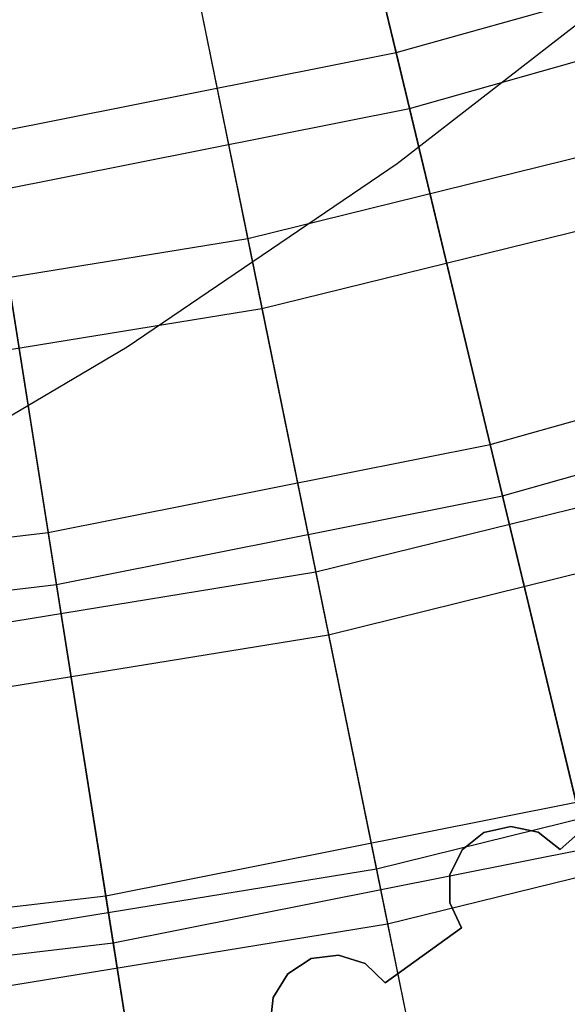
# Model space of a CAD drawing. Extents: x 0.02 to 4.75, y -2.35 to 2.37.
# Tile 31 of 131: x 2.66 to 2.83, y -1.91 to -1.6. Entities that reach past the tile are written whole.
import ezdxf

# ---------------------------------------------------------------- set-up
doc = ezdxf.new("R2010")
doc.units = 0
doc.header["$MEASUREMENT"] = 0
doc.layers.get('0').update_dxf_attribs({"color": 13, "linetype": 'CONTINUOUS'})

# ---------------------------------------------------------------- blocks, each defined once
blk = doc.blocks.new('CTLS_SNOW_BALL_ZWIS_PM_STL')
at = {"color": 0}
for p, q in [((2.743, -1.47807, 1.05423), (2.77476, -1.61036, 1.17935)), ((2.743, -1.47807, 1.05423), (2.77476, -1.61036, 1.17935)), ((2.77894, -1.62779, 4.51097), (2.7475, -1.49681, 4.63755)), ((2.77894, -1.62779, 4.51097), (2.7475, -1.49681, 4.63755)), ((2.70498, -1.55363, 1.27486), (2.72844, -1.66852, 1.41204)), ((2.70498, -1.55363, 1.27486), (2.72844, -1.66852, 1.41204)), ((2.77476, -1.61036, 1.17935), (2.90065, -1.57486, 1.17935)), ((2.77476, -1.61036, 1.17935), (2.90065, -1.57486, 1.17935)), ((2.70987, -1.57758, 4.40137), (2.73289, -1.69035, 4.26236)), ((2.70987, -1.57758, 4.40137), (2.73289, -1.69035, 4.26236)), ((2.85565, -1.58257, 48.52797), (2.77512, -1.64504, 48.52797)), ((2.85565, -1.58257, 48.52797), (2.77512, -1.64504, 48.52797)), ((2.85565, -1.58257, 48.59883), (2.77512, -1.64504, 48.59883)), ((2.85565, -1.58257, 48.59883), (2.77512, -1.64504, 48.59883)), ((2.77894, -1.62779, 4.51097), (2.90619, -1.5919, 4.51097)), ((2.77894, -1.62779, 4.51097), (2.90619, -1.5919, 4.51097)), ((2.64647, -1.63588, 1.17935), (2.77476, -1.61036, 1.17935)), ((2.64647, -1.63588, 1.17935), (2.77476, -1.61036, 1.17935)), ((2.77476, -1.61036, 1.17935), (2.80414, -1.73274, 1.31473)), ((2.77476, -1.61036, 1.17935), (2.80414, -1.73274, 1.31473)), ((2.64928, -1.65358, 4.51097), (2.77894, -1.62779, 4.51097)), ((2.64928, -1.65358, 4.51097), (2.77894, -1.62779, 4.51097)), ((2.80798, -1.74874, 4.37424), (2.77894, -1.62779, 4.51097)), ((2.80798, -1.74874, 4.37424), (2.77894, -1.62779, 4.51097)), ((2.86235, -1.63551, 1.41204), (2.72844, -1.66852, 1.41204)), ((2.86235, -1.63551, 1.41204), (2.72844, -1.66852, 1.41204)), ((2.64647, -1.63588, 1.17935), (2.66616, -1.76019, 1.31473)), ((2.64647, -1.63588, 1.17935), (2.66616, -1.76019, 1.31473)), ((2.77512, -1.64504, 48.52797), (2.69083, -1.70233, 48.52797)), ((2.77512, -1.64504, 48.52797), (2.69083, -1.70233, 48.52797)), ((2.77512, -1.64504, 48.59883), (2.69083, -1.70233, 48.59883)), ((2.77512, -1.64504, 48.59883), (2.69083, -1.70233, 48.59883)), ((2.77512, -1.64504, 48.52797), (2.77512, -1.64504, 48.59883)), ((2.77512, -1.64504, 48.52797), (2.77512, -1.64504, 48.59883)), ((2.66874, -1.77644, 4.37424), (2.64928, -1.65358, 4.51097)), ((2.66874, -1.77644, 4.37424), (2.64928, -1.65358, 4.51097)), ((2.86855, -1.65692, 4.26236), (2.73289, -1.69035, 4.26236)), ((2.86855, -1.65692, 4.26236), (2.73289, -1.69035, 4.26236)), ((2.72844, -1.66852, 1.41204), (2.59231, -1.69064, 1.41204)), ((2.72844, -1.66852, 1.41204), (2.59231, -1.69064, 1.41204)), ((2.72844, -1.66852, 1.41204), (2.74969, -1.77263, 1.55792)), ((2.72844, -1.66852, 1.41204), (2.74969, -1.77263, 1.55792)), ((2.73289, -1.69035, 4.26236), (2.59499, -1.71276, 4.26236)), ((2.73289, -1.69035, 4.26236), (2.59499, -1.71276, 4.26236)), ((2.73289, -1.69035, 4.26236), (2.75369, -1.79221, 4.11485)), ((2.73289, -1.69035, 4.26236), (2.75369, -1.79221, 4.11485)), ((2.80414, -1.73274, 1.31473), (2.93954, -1.69455, 1.31473)), ((2.80414, -1.73274, 1.31473), (2.93954, -1.69455, 1.31473)), ((2.69083, -1.70233, 48.52797), (2.6031, -1.75421, 48.52797)), ((2.69083, -1.70233, 48.52797), (2.6031, -1.75421, 48.52797)), ((2.69083, -1.70233, 48.59883), (2.6031, -1.75421, 48.59883)), ((2.69083, -1.70233, 48.59883), (2.6031, -1.75421, 48.59883)), ((2.69083, -1.70233, 48.52797), (2.69083, -1.70233, 48.59883)), ((2.69083, -1.70233, 48.52797), (2.69083, -1.70233, 48.59883)), ((2.80798, -1.74874, 4.37424), (2.94463, -1.71021, 4.37424)), ((2.80798, -1.74874, 4.37424), (2.94463, -1.71021, 4.37424)), ((2.66616, -1.76019, 1.31473), (2.80414, -1.73274, 1.31473)), ((2.66616, -1.76019, 1.31473), (2.80414, -1.73274, 1.31473)), ((2.80414, -1.73274, 1.31473), (2.83096, -1.84445, 1.45954)), ((2.80414, -1.73274, 1.31473), (2.83096, -1.84445, 1.45954)), ((2.89191, -1.73757, 1.55792), (2.74969, -1.77263, 1.55792)), ((2.89191, -1.73757, 1.55792), (2.74969, -1.77263, 1.55792)), ((2.66874, -1.77644, 4.37424), (2.80798, -1.74874, 4.37424)), ((2.66874, -1.77644, 4.37424), (2.80798, -1.74874, 4.37424)), ((2.83444, -1.85893, 4.22821), (2.80798, -1.74874, 4.37424)), ((2.83444, -1.85893, 4.22821), (2.80798, -1.74874, 4.37424)), ((2.89747, -1.75677, 4.11485), (2.75369, -1.79221, 4.11485)), ((2.89747, -1.75677, 4.11485), (2.75369, -1.79221, 4.11485)), ((2.52645, -1.77672, 1.31473), (2.66616, -1.76019, 1.31473)), ((2.52645, -1.77672, 1.31473), (2.66616, -1.76019, 1.31473)), ((2.66616, -1.76019, 1.31473), (2.68413, -1.87366, 1.45954)), ((2.66616, -1.76019, 1.31473), (2.68413, -1.87366, 1.45954)), ((2.74969, -1.77263, 1.55792), (2.60511, -1.79612, 1.55792)), ((2.74969, -1.77263, 1.55792), (2.60511, -1.79612, 1.55792)), ((2.74969, -1.77263, 1.55792), (2.76862, -1.86532, 1.7116)), ((2.74969, -1.77263, 1.55792), (2.76862, -1.86532, 1.7116)), ((2.52774, -1.79313, 4.37424), (2.66874, -1.77644, 4.37424)), ((2.52774, -1.79313, 4.37424), (2.66874, -1.77644, 4.37424)), ((2.68646, -1.88837, 4.22821), (2.66874, -1.77644, 4.37424)), ((2.68646, -1.88837, 4.22821), (2.66874, -1.77644, 4.37424)), ((2.75369, -1.79221, 4.11485), (2.60752, -1.81596, 4.11485)), ((2.75369, -1.79221, 4.11485), (2.60752, -1.81596, 4.11485)), ((2.75369, -1.79221, 4.11485), (2.77213, -1.88254, 3.9597)), ((2.75369, -1.79221, 4.11485), (2.77213, -1.88254, 3.9597)), ((2.91823, -1.82844, 1.7116), (2.76862, -1.86532, 1.7116)), ((2.91823, -1.82844, 1.7116), (2.76862, -1.86532, 1.7116)), ((2.82598, -1.85916, 48.24411), (2.84798, -1.83974, 48.24411)), ((2.84798, -1.83974, 48.44096), (2.82598, -1.85916, 48.44096)), ((2.84798, -1.83974, 48.44096), (2.82598, -1.85916, 48.44096)), ((2.82598, -1.85916, 48.24411), (2.84798, -1.83974, 48.24411)), ((2.68413, -1.87366, 1.45954), (2.83096, -1.84445, 1.45954)), ((2.68413, -1.87366, 1.45954), (2.83096, -1.84445, 1.45954)), ((2.92312, -1.84533, 3.9597), (2.77213, -1.88254, 3.9597)), ((2.92312, -1.84533, 3.9597), (2.77213, -1.88254, 3.9597)), ((2.7954, -1.85934, 48.44096), (2.80219, -1.85393, 48.44096)), ((2.80219, -1.85393, 48.24411), (2.7954, -1.85934, 48.24411)), ((2.7954, -1.85934, 48.44096), (2.80219, -1.85393, 48.44096)), ((2.80219, -1.85393, 48.24411), (2.7954, -1.85934, 48.24411)), ((2.80219, -1.85393, 48.44096), (2.81065, -1.85196, 48.44096)), ((2.81065, -1.85196, 48.24411), (2.80219, -1.85393, 48.24411)), ((2.80219, -1.85393, 48.44096), (2.81065, -1.85196, 48.44096)), ((2.81065, -1.85196, 48.24411), (2.80219, -1.85393, 48.24411)), ((2.80219, -1.85393, 48.44096), (2.80219, -1.85393, 48.24411)), ((2.80219, -1.85393, 48.44096), (2.80219, -1.85393, 48.24411)), ((2.81065, -1.85196, 48.44096), (2.81913, -1.85383, 48.44096)), ((2.81913, -1.85383, 48.24411), (2.81065, -1.85196, 48.24411)), ((2.81065, -1.85196, 48.44096), (2.81913, -1.85383, 48.44096)), ((2.81065, -1.85196, 48.44096), (2.81065, -1.85196, 48.24411)), ((2.81913, -1.85383, 48.24411), (2.81065, -1.85196, 48.24411)), ((2.81065, -1.85196, 48.44096), (2.81065, -1.85196, 48.24411)), ((2.81913, -1.85383, 48.44096), (2.82598, -1.85916, 48.44096)), ((2.82598, -1.85916, 48.24411), (2.81913, -1.85383, 48.24411)), ((2.81913, -1.85383, 48.44096), (2.82598, -1.85916, 48.44096)), ((2.81913, -1.85383, 48.44096), (2.81913, -1.85383, 48.24411)), ((2.82598, -1.85916, 48.24411), (2.81913, -1.85383, 48.24411)), ((2.81913, -1.85383, 48.44096), (2.81913, -1.85383, 48.24411)), ((2.68646, -1.88837, 4.22821), (2.83444, -1.85893, 4.22821)), ((2.68646, -1.88837, 4.22821), (2.83444, -1.85893, 4.22821)), ((2.7916, -1.86715, 48.44096), (2.7954, -1.85934, 48.44096)), ((2.7954, -1.85934, 48.24411), (2.7916, -1.86715, 48.24411)), ((2.7916, -1.86715, 48.44096), (2.7954, -1.85934, 48.44096)), ((2.7954, -1.85934, 48.24411), (2.7916, -1.86715, 48.24411)), ((2.7954, -1.85934, 48.44096), (2.7954, -1.85934, 48.24411)), ((2.7954, -1.85934, 48.44096), (2.7954, -1.85934, 48.24411)), ((2.82598, -1.85916, 48.44096), (2.82598, -1.85916, 48.24411)), ((2.82598, -1.85916, 48.44096), (2.82598, -1.85916, 48.24411)), ((2.76862, -1.86532, 1.7116), (2.61652, -1.89004, 1.7116)), ((2.76862, -1.86532, 1.7116), (2.61652, -1.89004, 1.7116)), ((2.76862, -1.86532, 1.7116), (2.7851, -1.94605, 1.87217)), ((2.76862, -1.86532, 1.7116), (2.7851, -1.94605, 1.87217)), ((2.79153, -1.87583, 48.44096), (2.7916, -1.86715, 48.44096)), ((2.7916, -1.86715, 48.24411), (2.79153, -1.87583, 48.24411)), ((2.79153, -1.87583, 48.44096), (2.7916, -1.86715, 48.44096)), ((2.7916, -1.86715, 48.24411), (2.79153, -1.87583, 48.24411)), ((2.7916, -1.86715, 48.44096), (2.7916, -1.86715, 48.24411)), ((2.7916, -1.86715, 48.44096), (2.7916, -1.86715, 48.24411)), ((2.53547, -1.89125, 1.45954), (2.68413, -1.87366, 1.45954)), ((2.53547, -1.89125, 1.45954), (2.68413, -1.87366, 1.45954)), ((2.68413, -1.87366, 1.45954), (2.70028, -1.9756, 1.61289)), ((2.68413, -1.87366, 1.45954), (2.70028, -1.9756, 1.61289)), ((2.7952, -1.8837, 48.44096), (2.79153, -1.87583, 48.44096)), ((2.79153, -1.87583, 48.24411), (2.7952, -1.8837, 48.24411)), ((2.79153, -1.87583, 48.44096), (2.79153, -1.87583, 48.24411)), ((2.79153, -1.87583, 48.44096), (2.79153, -1.87583, 48.24411)), ((2.7952, -1.8837, 48.44096), (2.79153, -1.87583, 48.44096)), ((2.79153, -1.87583, 48.24411), (2.7952, -1.8837, 48.24411)), ((2.77213, -1.88254, 3.9597), (2.61864, -1.90749, 3.9597)), ((2.77213, -1.88254, 3.9597), (2.61864, -1.90749, 3.9597)), ((2.77138, -1.90083, 48.24411), (2.7952, -1.8837, 48.24411)), ((2.7952, -1.8837, 48.44096), (2.77138, -1.90083, 48.44096)), ((2.7952, -1.8837, 48.44096), (2.77138, -1.90083, 48.44096)), ((2.77138, -1.90083, 48.24411), (2.7952, -1.8837, 48.24411)), ((2.77213, -1.88254, 3.9597), (2.78811, -1.9608, 3.79787)), ((2.77213, -1.88254, 3.9597), (2.78811, -1.9608, 3.79787)), ((2.7952, -1.8837, 48.24411), (2.7952, -1.8837, 48.44096)), ((2.7952, -1.8837, 48.24411), (2.7952, -1.8837, 48.44096)), ((2.53664, -1.9061, 4.22821), (2.68646, -1.88837, 4.22821)), ((2.53664, -1.9061, 4.22821), (2.68646, -1.88837, 4.22821)), ((2.70235, -1.98867, 4.07376), (2.68646, -1.88837, 4.22821)), ((2.70235, -1.98867, 4.07376), (2.68646, -1.88837, 4.22821)), ((2.74093, -1.89797, 48.44096), (2.74823, -1.89326, 48.44096)), ((2.74823, -1.89326, 48.24411), (2.74093, -1.89797, 48.24411)), ((2.74093, -1.89797, 48.44096), (2.74823, -1.89326, 48.44096)), ((2.74823, -1.89326, 48.24411), (2.74093, -1.89797, 48.24411)), ((2.74823, -1.89326, 48.44096), (2.75684, -1.89214, 48.44096)), ((2.75684, -1.89214, 48.24411), (2.74823, -1.89326, 48.24411)), ((2.74823, -1.89326, 48.44096), (2.75684, -1.89214, 48.44096)), ((2.75684, -1.89214, 48.24411), (2.74823, -1.89326, 48.24411)), ((2.74823, -1.89326, 48.44096), (2.74823, -1.89326, 48.24411)), ((2.74823, -1.89326, 48.44096), (2.74823, -1.89326, 48.24411)), ((2.75684, -1.89214, 48.44096), (2.76509, -1.89484, 48.44096)), ((2.76509, -1.89484, 48.24411), (2.75684, -1.89214, 48.24411)), ((2.75684, -1.89214, 48.44096), (2.76509, -1.89484, 48.44096)), ((2.75684, -1.89214, 48.44096), (2.75684, -1.89214, 48.24411)), ((2.76509, -1.89484, 48.24411), (2.75684, -1.89214, 48.24411)), ((2.75684, -1.89214, 48.44096), (2.75684, -1.89214, 48.24411)), ((2.76509, -1.89484, 48.44096), (2.77138, -1.90083, 48.44096)), ((2.77138, -1.90083, 48.24411), (2.76509, -1.89484, 48.24411)), ((2.76509, -1.89484, 48.44096), (2.77138, -1.90083, 48.44096)), ((2.76509, -1.89484, 48.44096), (2.76509, -1.89484, 48.24411)), ((2.77138, -1.90083, 48.24411), (2.76509, -1.89484, 48.24411)), ((2.76509, -1.89484, 48.44096), (2.76509, -1.89484, 48.24411)), ((2.73638, -1.90536, 48.44096), (2.74093, -1.89797, 48.44096)), ((2.74093, -1.89797, 48.24411), (2.73638, -1.90536, 48.24411)), ((2.73638, -1.90536, 48.44096), (2.74093, -1.89797, 48.44096)), ((2.74093, -1.89797, 48.24411), (2.73638, -1.90536, 48.24411)), ((2.74093, -1.89797, 48.44096), (2.74093, -1.89797, 48.24411)), ((2.74093, -1.89797, 48.44096), (2.74093, -1.89797, 48.24411)), ((2.77138, -1.90083, 48.44096), (2.77138, -1.90083, 48.24411)), ((2.77138, -1.90083, 48.44096), (2.77138, -1.90083, 48.24411)), ((2.73544, -1.91399, 48.44096), (2.73638, -1.90536, 48.44096)), ((2.73638, -1.90536, 48.24411), (2.73544, -1.91399, 48.24411)), ((2.73544, -1.91399, 48.44096), (2.73638, -1.90536, 48.44096)), ((2.73638, -1.90536, 48.24411), (2.73544, -1.91399, 48.24411)), ((2.73638, -1.90536, 48.44096), (2.73638, -1.90536, 48.24411)), ((2.73638, -1.90536, 48.44096), (2.73638, -1.90536, 48.24411))]:
    blk.add_line(p, q, dxfattribs=at)

msp = doc.modelspace()

# ---------------------------------------------------------------- block references
at = {"color": 0}
msp.add_blockref('CTLS_SNOW_BALL_ZWIS_PM_STL', (0, 0), dxfattribs=at)

doc.saveas('drawing.dxf')
